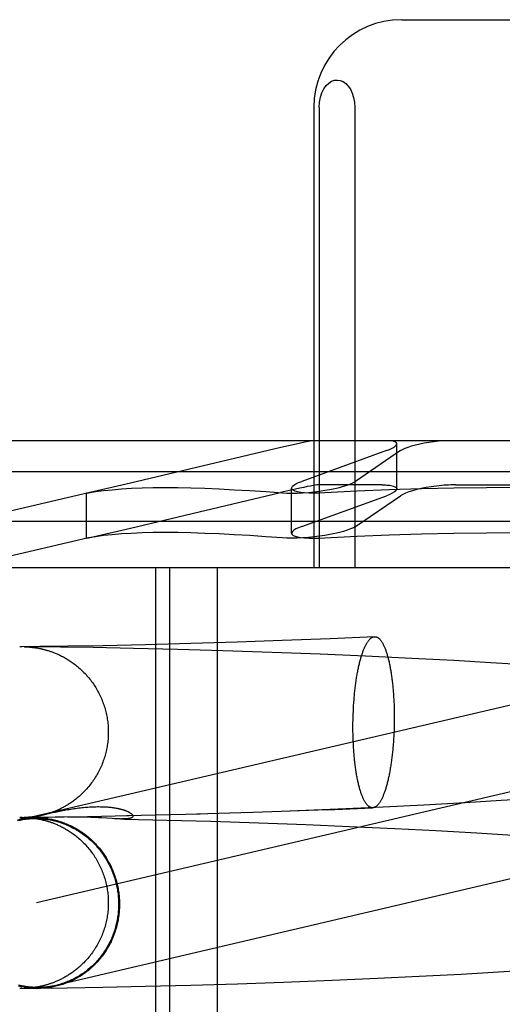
# Model space of a CAD drawing. Header units: inches. Extents: x 0 to 288, y 0 to 186.
# Tile 21 of 73: x 97.967 to 98.077, y 95.073 to 95.298. Entities that reach past the tile are written whole.
import ezdxf

# ---------------------------------------------------------------- set-up
doc = ezdxf.new("R2010")
doc.units = ezdxf.units.IN
doc.header["$LTSCALE"] = 15.847458
doc.header["$MEASUREMENT"] = 0
doc.linetypes.add('HIDDEN', pattern=[0.2, 0.1, -0.1])
doc.layers.add('DEFAULT_2', color=8, linetype='HIDDEN')

msp = doc.modelspace()

# ---------------------------------------------------------------- linework, layer by layer
at = {"layer": 'DEFAULT_2', "color": 8, "linetype": 'HIDDEN'}
for p, q in [((98.05393, 95.29752), (98.10748, 95.29752)), ((98.03383, 95.27752), (98.03383, 95.17252)), ((98.03505, 95.27752), (98.03505, 95.17252)), ((98.04318, 95.27752), (98.04318, 95.17252)), ((98.23664, 95.20152), (97.92478, 95.20152)), ((98.05274, 95.19054), (98.05274, 95.20082)), ((98.02628, 95.19996), (97.99199, 95.19185)), ((98.0504, 95.19926), (98.03109, 95.19226)), ((98.05362, 95.19926), (98.04334, 95.19226)), ((98.24371, 95.19445), (97.91771, 95.19445)), ((97.99199, 95.19185), (97.98239, 95.18967)), ((98.04942, 95.19146), (98.03484, 95.19146)), ((98.06613, 95.19146), (98.09529, 95.19146)), ((97.98243, 95.18967), (97.95446, 95.18312)), ((97.98239, 95.18967), (97.98199, 95.18956)), ((97.98199, 95.18956), (97.98239, 95.18963)), ((97.98199, 95.1793), (97.98199, 95.18957)), ((97.99199, 95.18158), (98.02627, 95.18968)), ((98.02875, 95.18043), (98.02875, 95.19071)), ((98.03109, 95.18199), (98.0504, 95.18898)), ((98.04334, 95.18199), (98.05362, 95.18898)), ((98.20696, 95.18312), (97.95446, 95.18312)), ((97.98239, 95.1794), (97.99199, 95.18158)), ((97.98243, 95.1794), (97.95307, 95.17252)), ((97.98199, 95.17929), (97.98239, 95.1794)), ((97.98239, 95.17936), (97.98199, 95.17929)), ((98.20834, 95.17252), (97.95307, 95.17252)), ((97.99771, 95.17252), (97.99771, 95.01627)), ((98.00094, 95.17252), (98.00094, 95.01627)), ((98.01178, 95.17252), (98.01178, 95.01627)), ((98.00577, 95.15527), (97.99543, 95.155)), ((98.01632, 95.15559), (98.00577, 95.15527)), ((98.02665, 95.15595), (98.01632, 95.15559)), ((98.03754, 95.15638), (98.02665, 95.15595)), ((98.04769, 95.15683), (98.03754, 95.15638)), ((97.9668, 95.15453), (97.96673, 95.15453)), ((97.96693, 95.15454), (97.96682, 95.15453)), ((97.96701, 95.15454), (97.96693, 95.15454)), ((97.96713, 95.15454), (97.96703, 95.15454)), ((97.96724, 95.15454), (97.96713, 95.15454)), ((97.97131, 95.15458), (97.96727, 95.15454)), ((97.97601, 95.15446), (97.96777, 95.15454)), ((97.96779, 95.15454), (97.96789, 95.15454)), ((97.96782, 95.15454), (97.9679, 95.15454)), ((97.9679, 95.15454), (97.96798, 95.15454)), ((97.96798, 95.15454), (97.96807, 95.15453)), ((97.96807, 95.15453), (97.96813, 95.15453)), ((97.96816, 95.15453), (97.96823, 95.15453)), ((97.96826, 95.15453), (97.96834, 95.15452)), ((97.96834, 95.15452), (97.96843, 95.15452)), ((97.96843, 95.15452), (97.96854, 95.15451)), ((97.96854, 95.15451), (97.96865, 95.15451)), ((97.96865, 95.15451), (97.96874, 95.1545)), ((97.96874, 95.1545), (97.96883, 95.15449)), ((97.96883, 95.15449), (97.96893, 95.15449)), ((97.96893, 95.15449), (97.96904, 95.15448)), ((97.96904, 95.15448), (97.96916, 95.15447)), ((97.96916, 95.15447), (97.96928, 95.15446)), ((97.96928, 95.15446), (97.96941, 95.15444)), ((97.96941, 95.15444), (97.96954, 95.15443)), ((97.96954, 95.15443), (97.96968, 95.15441)), ((97.96968, 95.15441), (97.96983, 95.1544)), ((97.96983, 95.1544), (97.96998, 95.15438)), ((97.96998, 95.15438), (97.97014, 95.15436)), ((97.97771, 95.15466), (97.97131, 95.15458)), ((97.98351, 95.15434), (97.97601, 95.15446)), ((97.98581, 95.15479), (97.97771, 95.15466)), ((97.99267, 95.15416), (97.98351, 95.15434)), ((97.99543, 95.155), (97.98581, 95.15479)), ((98.0027, 95.15392), (97.99267, 95.15416)), ((98.01305, 95.15362), (98.0027, 95.15392)), ((98.02435, 95.15325), (98.01305, 95.15362)), ((98.0353, 95.15283), (98.02435, 95.15325)), ((98.04559, 95.15239), (98.0353, 95.15283)), ((98.05619, 95.15189), (98.04559, 95.15239)), ((98.06579, 95.15139), (98.05619, 95.15189)), ((98.07425, 95.15091), (98.06579, 95.15139)), ((98.08274, 95.15039), (98.07425, 95.15091)), ((98.09555, 95.14521), (97.96617, 95.1149)), ((98.04292, 95.14115), (98.04296, 95.14179)), ((98.05207, 95.14265), (98.0521, 95.14201)), ((98.0521, 95.14201), (98.05213, 95.14137)), ((98.04282, 95.13919), (98.04285, 95.13985)), ((98.04285, 95.13985), (98.04288, 95.1405)), ((98.04288, 95.1405), (98.04292, 95.14115)), ((98.05213, 95.14137), (98.05215, 95.14073)), ((98.05215, 95.14073), (98.05217, 95.14008)), ((98.05217, 95.14008), (98.05218, 95.13942)), ((98.04277, 95.13722), (98.04278, 95.13788)), ((98.04277, 95.13656), (98.04277, 95.13722)), ((98.04278, 95.13788), (98.0428, 95.13854)), ((98.0428, 95.13854), (98.04282, 95.13919)), ((98.05218, 95.13745), (98.05217, 95.13679)), ((98.05218, 95.13942), (98.05218, 95.13877)), ((98.05218, 95.13877), (98.05218, 95.13811)), ((98.05218, 95.13811), (98.05218, 95.13745)), ((98.04277, 95.1359), (98.04277, 95.13656)), ((98.04277, 95.13525), (98.04277, 95.1359)), ((98.04278, 95.13459), (98.04277, 95.13525)), ((98.05213, 95.13548), (98.0521, 95.13482)), ((98.05215, 95.13613), (98.05213, 95.13548)), ((98.05217, 95.13679), (98.05215, 95.13613)), ((98.0428, 95.13394), (98.04278, 95.13459)), ((98.04282, 95.1333), (98.0428, 95.13394)), ((98.04285, 95.13265), (98.04282, 95.1333)), ((98.05203, 95.13352), (98.05199, 95.13288)), ((98.05207, 95.13417), (98.05203, 95.13352)), ((98.0521, 95.13482), (98.05207, 95.13417)), ((98.04288, 95.13202), (98.04285, 95.13265)), ((98.09995, 95.12642), (97.97057, 95.09612)), ((98.07659, 95.11945), (98.06835, 95.11896)), ((98.08478, 95.11997), (98.07659, 95.11945)), ((98.03699, 95.11739), (98.01786, 95.11671)), ((98.03936, 95.11753), (98.02834, 95.11708)), ((98.03699, 95.11739), (98.04726, 95.11784)), ((98.04963, 95.11799), (98.03936, 95.11753)), ((98.05895, 95.11845), (98.04963, 95.11799)), ((98.06835, 95.11896), (98.05895, 95.11845)), ((97.9668, 95.1156), (97.96673, 95.1156)), ((97.96675, 95.11562), (97.96682, 95.11562)), ((97.96682, 95.11562), (97.96692, 95.11562)), ((97.96693, 95.1156), (97.96682, 95.1156)), ((97.96701, 95.11561), (97.96693, 95.1156)), ((97.96694, 95.11562), (97.96702, 95.11561)), ((97.96713, 95.11561), (97.96703, 95.11561)), ((97.96704, 95.11561), (97.96713, 95.11561)), ((97.97162, 95.11557), (97.96705, 95.11561)), ((97.96727, 95.11561), (97.96713, 95.11561)), ((97.96714, 95.11561), (97.96725, 95.11561)), ((97.96727, 95.11561), (97.96967, 95.11563)), ((97.96796, 95.11562), (97.96777, 95.11561)), ((97.9678, 95.11561), (97.96779, 95.11561)), ((97.96779, 95.11561), (97.96788, 95.1156)), ((97.96785, 95.1156), (97.96792, 95.1156)), ((97.968, 95.11562), (97.96791, 95.11562)), ((97.96792, 95.1156), (97.968, 95.1156)), ((97.96809, 95.11562), (97.968, 95.11562)), ((97.96801, 95.1156), (97.96811, 95.1156)), ((97.96818, 95.11563), (97.96811, 95.11562)), ((97.96811, 95.1156), (97.96818, 95.1156)), ((97.96829, 95.11563), (97.96821, 95.11563)), ((97.96821, 95.11559), (97.96829, 95.11559)), ((97.96831, 95.11559), (97.9684, 95.11559)), ((97.96838, 95.11563), (97.96832, 95.11563)), ((97.96847, 95.11564), (97.96838, 95.11563)), ((97.9684, 95.11559), (97.9685, 95.11558)), ((97.96858, 95.11564), (97.96847, 95.11564)), ((97.9685, 95.11558), (97.96861, 95.11557)), ((97.9687, 95.11565), (97.96858, 95.11564)), ((97.96861, 95.11557), (97.96874, 95.11557)), ((97.96879, 95.11566), (97.9687, 95.11565)), ((97.96874, 95.11557), (97.96883, 95.11556)), ((97.96889, 95.11566), (97.96879, 95.11566)), ((97.96883, 95.11556), (97.96893, 95.11555)), ((97.96899, 95.11567), (97.96889, 95.11566)), ((97.96893, 95.11555), (97.96904, 95.11554)), ((97.9691, 95.11568), (97.96899, 95.11567)), ((97.96904, 95.11554), (97.96916, 95.11553)), ((97.96921, 95.11569), (97.9691, 95.11568)), ((97.96916, 95.11553), (97.96928, 95.11552)), ((97.96933, 95.1157), (97.96921, 95.11569)), ((97.97525, 95.11569), (97.96923, 95.11563)), ((97.96928, 95.11552), (97.96941, 95.11551)), ((97.96946, 95.11572), (97.96933, 95.1157)), ((97.96941, 95.11551), (97.96954, 95.1155)), ((97.96959, 95.11573), (97.96946, 95.11572)), ((97.96954, 95.1155), (97.96968, 95.11548)), ((97.96973, 95.11575), (97.96959, 95.11573)), ((97.96968, 95.11548), (97.96983, 95.11546)), ((97.96988, 95.11576), (97.96973, 95.11575)), ((97.96983, 95.11546), (97.96998, 95.11544)), ((97.97003, 95.11578), (97.96988, 95.11576)), ((97.96998, 95.11544), (97.97014, 95.11542)), ((97.9702, 95.11581), (97.97003, 95.11578)), ((97.97097, 95.11559), (97.97095, 95.11559)), ((97.97102, 95.11559), (97.971, 95.11559)), ((97.97107, 95.11559), (97.97105, 95.11559)), ((97.97112, 95.11558), (97.97109, 95.11559)), ((97.97121, 95.11558), (97.97114, 95.11558)), ((97.97127, 95.11558), (97.97121, 95.11558)), ((97.97134, 95.11558), (97.97127, 95.11558)), ((97.97143, 95.11558), (97.97136, 95.11558)), ((97.97152, 95.11557), (97.97145, 95.11558)), ((97.97152, 95.1161), (97.97183, 95.11618)), ((97.97172, 95.11557), (97.97164, 95.11557)), ((97.97185, 95.11557), (97.97172, 95.11557)), ((97.97183, 95.11618), (97.97204, 95.11623)), ((97.97199, 95.11557), (97.97185, 95.11557)), ((97.97216, 95.11557), (97.97199, 95.11557)), ((97.97204, 95.11623), (97.9725, 95.11634)), ((97.97241, 95.11558), (97.97216, 95.11557)), ((97.97272, 95.11558), (97.97241, 95.11558)), ((97.9725, 95.11634), (97.97301, 95.11646)), ((97.97319, 95.11559), (97.97272, 95.11558)), ((97.97301, 95.11646), (97.97358, 95.11659)), ((97.97601, 95.11567), (97.97319, 95.11559)), ((97.97358, 95.11659), (97.97419, 95.11672)), ((97.97419, 95.11672), (97.97483, 95.11686)), ((97.97483, 95.11686), (97.97551, 95.117)), ((97.98285, 95.1158), (97.97483, 95.11568)), ((97.97688, 95.11569), (97.97601, 95.11567)), ((97.97827, 95.11571), (97.97766, 95.1157)), ((97.97894, 95.11571), (97.97827, 95.11571)), ((97.97967, 95.11571), (97.97894, 95.11571)), ((97.98045, 95.1157), (97.97967, 95.11571)), ((97.98126, 95.11569), (97.98045, 95.1157)), ((97.9821, 95.11566), (97.98126, 95.11569)), ((97.98296, 95.11563), (97.9821, 95.11566)), ((97.99172, 95.11597), (97.98219, 95.11579)), ((97.9838, 95.1156), (97.98296, 95.11563)), ((97.98461, 95.11556), (97.9838, 95.1156)), ((97.98538, 95.11552), (97.98461, 95.11556)), ((97.9878, 95.11537), (97.98538, 95.11552)), ((97.98839, 95.11534), (97.9878, 95.11537)), ((97.98975, 95.11528), (97.98839, 95.11534)), ((97.98975, 95.11528), (97.99063, 95.11526)), ((97.99063, 95.11526), (98.00031, 95.11503)), ((98.0079, 95.11638), (97.99107, 95.11597)), ((98.00031, 95.11503), (98.01034, 95.11475)), ((98.01972, 95.11675), (98.00714, 95.11637)), ((98.01034, 95.11475), (98.02132, 95.11439)), ((98.02132, 95.11439), (98.03198, 95.114)), ((98.03198, 95.114), (98.042, 95.11358)), ((98.042, 95.11358), (98.05232, 95.1131)), ((98.05232, 95.1131), (98.06165, 95.11263)), ((98.06165, 95.11263), (98.07105, 95.1121)), ((98.07105, 95.1121), (98.07927, 95.1116)), ((98.038, 95.0785), (98.04839, 95.07896)), ((98.04839, 95.07896), (98.05787, 95.07941)), ((98.05787, 95.07941), (98.06749, 95.07992)), ((98.06749, 95.07992), (98.07597, 95.08041)), ((98.07597, 95.08041), (98.08445, 95.08094)), ((97.96675, 95.07669), (97.96682, 95.07669)), ((97.96682, 95.07669), (97.96692, 95.07668)), ((97.96694, 95.07668), (97.96702, 95.07668)), ((97.96698, 95.07668), (97.97066, 95.07665)), ((97.96704, 95.07668), (97.96713, 95.07668)), ((97.96714, 95.07668), (97.96725, 95.07668)), ((97.96796, 95.07668), (97.96777, 95.07668)), ((97.96778, 95.07668), (97.97105, 95.07671)), ((97.9678, 95.07668), (97.96779, 95.07668)), ((97.968, 95.07669), (97.96791, 95.07668)), ((97.96809, 95.07669), (97.968, 95.07669)), ((97.96818, 95.07669), (97.96811, 95.07669)), ((97.96829, 95.0767), (97.96821, 95.07669)), ((97.96838, 95.0767), (97.96832, 95.0767)), ((97.96847, 95.0767), (97.96838, 95.0767)), ((97.96858, 95.07671), (97.96847, 95.0767)), ((97.9687, 95.07672), (97.96858, 95.07671)), ((97.96879, 95.07672), (97.9687, 95.07672)), ((97.96889, 95.07673), (97.96879, 95.07672)), ((97.96899, 95.07674), (97.96889, 95.07673)), ((97.9691, 95.07675), (97.96899, 95.07674)), ((97.96921, 95.07676), (97.9691, 95.07675)), ((97.96933, 95.07677), (97.96921, 95.07676)), ((97.96946, 95.07678), (97.96933, 95.07677)), ((97.96959, 95.0768), (97.96946, 95.07678)), ((97.96973, 95.07681), (97.96959, 95.0768)), ((97.96988, 95.07683), (97.96973, 95.07681)), ((97.97003, 95.07685), (97.96988, 95.07683)), ((97.9702, 95.07687), (97.97003, 95.07685)), ((97.97105, 95.07671), (97.97754, 95.07678)), ((97.97754, 95.07678), (97.9857, 95.07692)), ((97.9857, 95.07692), (97.99535, 95.07712)), ((97.99535, 95.07712), (98.00577, 95.07739)), ((98.00577, 95.07739), (98.01643, 95.07771)), ((98.01643, 95.07771), (98.02691, 95.07807)), ((98.02691, 95.07807), (98.038, 95.0785))]:
    msp.add_line(p, q, dxfattribs=at)
for points in [[(98.03505, 95.27752), (98.03513, 95.27872), (98.03533, 95.27982), (98.03568, 95.28086), (98.03613, 95.28177), (98.03666, 95.28251), (98.03725, 95.28308), (98.03789, 95.28348), (98.03855, 95.28371), (98.03922, 95.28376), (98.03988, 95.28365), (98.04052, 95.28339), (98.04112, 95.28296), (98.04167, 95.28238), (98.04217, 95.28166), (98.04258, 95.28079), (98.0429, 95.27979), (98.0431, 95.27871), (98.04318, 95.27752)], [(98.03333, 95.20152), (98.0326, 95.20137), (98.03175, 95.2012), (98.03081, 95.20099), (98.02977, 95.20076), (98.02628, 95.19996)], [(98.0504, 95.19926), (98.0511, 95.19953), (98.05168, 95.1998), (98.05214, 95.20007), (98.05247, 95.20033), (98.05267, 95.20058), (98.05274, 95.20082)], [(98.05274, 95.20082), (98.05268, 95.20103), (98.05249, 95.20122), (98.05217, 95.20138), (98.05174, 95.20152)], [(98.05362, 95.19926), (98.05408, 95.19953), (98.05466, 95.1998), (98.05535, 95.20007), (98.05614, 95.20033), (98.05702, 95.20058), (98.05799, 95.20082), (98.05901, 95.20103), (98.06008, 95.20122), (98.06118, 95.20138), (98.0623, 95.20152)], [(98.03484, 95.19146), (98.03455, 95.19144), (98.03416, 95.19139), (98.03365, 95.19131), (98.03304, 95.19119), (98.03233, 95.19105), (98.03152, 95.19088), (98.03062, 95.19068), (98.02964, 95.19046), (98.02627, 95.18968)], [(98.02875, 95.1907), (98.02879, 95.19087), (98.02897, 95.19113), (98.02929, 95.1914), (98.02976, 95.19168), (98.03036, 95.19197), (98.03109, 95.19226)], [(98.03394, 95.18988), (98.03515, 95.19003), (98.03634, 95.19021), (98.0375, 95.19041), (98.03862, 95.19063), (98.03966, 95.19087), (98.04062, 95.19113), (98.04148, 95.1914), (98.04222, 95.19168), (98.04285, 95.19197), (98.04334, 95.19226)], [(98.04942, 95.19146), (98.0498, 95.19145), (98.05016, 95.19144), (98.05051, 95.19142), (98.05083, 95.19139), (98.05113, 95.19136), (98.0514, 95.19132)], [(98.0514, 95.19132), (98.05194, 95.19119), (98.05235, 95.19103), (98.05262, 95.19084), (98.05274, 95.19062), (98.05274, 95.19055)], [(98.06301, 95.19132), (98.06181, 95.19119), (98.06063, 95.19103), (98.05947, 95.19084), (98.05835, 95.19062), (98.05731, 95.19038), (98.05635, 95.19012), (98.05549, 95.18985), (98.05474, 95.18956), (98.05411, 95.18928), (98.05362, 95.18898)], [(98.06613, 95.19146), (98.06562, 95.19145), (98.06511, 95.19144), (98.06459, 95.19142), (98.06407, 95.19139), (98.06354, 95.19136), (98.06301, 95.19132)], [(97.98239, 95.18963), (97.98404, 95.18991), (97.98585, 95.19015), (97.98782, 95.19036), (97.98994, 95.19054), (97.99221, 95.19067), (97.99464, 95.19077), (97.99721, 95.19083), (97.99993, 95.19085), (98.00279, 95.19083), (98.0058, 95.19077), (98.00894, 95.19067), (98.01223, 95.19054), (98.01565, 95.19036), (98.01921, 95.19015), (98.0229, 95.18991), (98.02672, 95.18963)], [(98.02672, 95.18963), (98.02771, 95.18958), (98.02881, 95.18956), (98.03001, 95.18959), (98.03128, 95.18965), (98.0326, 95.18975), (98.03394, 95.18988)], [(98.03009, 95.18988), (98.02955, 95.19003), (98.02915, 95.19021), (98.02888, 95.19041), (98.02876, 95.19063), (98.02875, 95.1907)], [(98.03638, 95.18963), (98.0351, 95.18958), (98.03389, 95.18956), (98.03276, 95.18959), (98.03174, 95.18965), (98.03084, 95.18975), (98.03009, 95.18988)], [(98.08071, 95.19085), (98.07326, 95.19081), (98.06581, 95.19071), (98.05839, 95.19054), (98.051, 95.1903), (98.04366, 95.19), (98.03638, 95.18963)], [(98.05274, 95.19055), (98.05271, 95.19038), (98.05253, 95.19012), (98.05221, 95.18985), (98.05174, 95.18956), (98.05114, 95.18928), (98.0504, 95.18898)], [(98.02672, 95.17936), (98.0229, 95.17964), (98.01921, 95.17988), (98.01565, 95.18009), (98.01223, 95.18027), (98.00894, 95.1804), (98.0058, 95.1805), (98.00279, 95.18056), (97.99993, 95.18058), (97.99721, 95.18056), (97.99464, 95.1805), (97.99221, 95.1804), (97.98994, 95.18027), (97.98782, 95.18009), (97.98585, 95.17988), (97.98404, 95.17964), (97.98239, 95.17936)], [(98.03109, 95.18199), (98.03036, 95.18169), (98.02976, 95.18141), (98.02929, 95.18113), (98.02897, 95.18086), (98.02879, 95.1806), (98.02875, 95.18043)], [(98.02875, 95.18043), (98.02876, 95.18036), (98.02888, 95.18014), (98.02915, 95.17993), (98.02956, 95.17976), (98.03009, 95.17961)], [(98.04334, 95.18199), (98.04285, 95.18169), (98.04222, 95.18141), (98.04148, 95.18113), (98.04062, 95.18086), (98.03966, 95.1806), (98.03862, 95.18036), (98.0375, 95.18014), (98.03634, 95.17993), (98.03515, 95.17976), (98.03394, 95.17961)], [(98.03638, 95.17936), (98.04366, 95.17973), (98.051, 95.18003), (98.05839, 95.18026), (98.06581, 95.18043), (98.07326, 95.18054), (98.08071, 95.18058)], [(98.03394, 95.17961), (98.0326, 95.17947), (98.03128, 95.17938), (98.03001, 95.17932), (98.02881, 95.17929), (98.02771, 95.17931), (98.02672, 95.17936)], [(98.03009, 95.17961), (98.03084, 95.17947), (98.03174, 95.17938), (98.03276, 95.17932), (98.03389, 95.17929), (98.0351, 95.17931), (98.03638, 95.17936)], [(98.04296, 95.14179), (98.04301, 95.14243), (98.04303, 95.14275), (98.04306, 95.14306), (98.04309, 95.14338), (98.04312, 95.14369), (98.04315, 95.144), (98.04318, 95.14431), (98.04321, 95.14461), (98.04325, 95.14492), (98.04328, 95.14522), (98.04332, 95.14552), (98.04336, 95.14582), (98.0434, 95.14611), (98.04344, 95.14641), (98.04348, 95.1467), (98.04352, 95.14698), (98.04357, 95.14727), (98.04361, 95.14755), (98.04366, 95.14783), (98.0437, 95.14811), (98.04375, 95.14838), (98.0438, 95.14865), (98.04385, 95.14891), (98.0439, 95.14918), (98.04396, 95.14944), (98.04401, 95.14969), (98.04406, 95.14995), (98.04412, 95.1502), (98.04418, 95.15044), (98.04423, 95.15068), (98.04429, 95.15092), (98.04435, 95.15116), (98.04441, 95.15139), (98.04447, 95.15161), (98.04453, 95.15184), (98.04459, 95.15205), (98.04466, 95.15227), (98.04472, 95.15248), (98.04479, 95.15268), (98.04485, 95.15288), (98.04492, 95.15308), (98.04499, 95.15327), (98.04505, 95.15346), (98.04512, 95.15364), (98.04519, 95.15382), (98.04526, 95.15399), (98.04533, 95.15416), (98.0454, 95.15433), (98.04547, 95.15449), (98.04555, 95.15464), (98.04562, 95.15479), (98.04569, 95.15493), (98.04577, 95.15507), (98.04584, 95.15521), (98.04592, 95.15534), (98.04599, 95.15546), (98.04607, 95.15558), (98.04614, 95.15569), (98.04622, 95.1558), (98.0463, 95.1559), (98.04637, 95.156), (98.04645, 95.15609), (98.04653, 95.15618), (98.04661, 95.15626), (98.04668, 95.15634), (98.04676, 95.15641), (98.04684, 95.15648), (98.04692, 95.15654), (98.047, 95.15659), (98.04708, 95.15664), (98.04716, 95.15668), (98.04724, 95.15672), (98.04732, 95.15675), (98.0474, 95.15678), (98.04748, 95.1568), (98.04756, 95.15682), (98.04763, 95.15683), (98.04769, 95.15683)], [(98.04769, 95.15683), (98.04771, 95.15683), (98.04779, 95.15683), (98.04787, 95.15683), (98.04795, 95.15681), (98.04803, 95.1568), (98.04811, 95.15677), (98.04819, 95.15674), (98.04827, 95.15671), (98.04835, 95.15667), (98.04842, 95.15662), (98.0485, 95.15657), (98.04858, 95.15652), (98.04866, 95.15646), (98.04873, 95.15639), (98.04881, 95.15632), (98.04889, 95.15624), (98.04896, 95.15616), (98.04904, 95.15607), (98.04911, 95.15597), (98.04919, 95.15587), (98.04926, 95.15577), (98.04933, 95.15566), (98.04941, 95.15554), (98.04948, 95.15542), (98.04955, 95.1553), (98.04962, 95.15517), (98.04969, 95.15503), (98.04976, 95.15489), (98.04983, 95.15474), (98.0499, 95.15459), (98.04997, 95.15444), (98.05003, 95.15428), (98.0501, 95.15411), (98.05017, 95.15394), (98.05023, 95.15377), (98.05029, 95.15359), (98.05036, 95.1534), (98.05042, 95.15321), (98.05048, 95.15302), (98.05054, 95.15282), (98.0506, 95.15262), (98.05066, 95.15241), (98.05072, 95.1522), (98.05078, 95.15199), (98.05083, 95.15177), (98.05089, 95.15155), (98.05094, 95.15132), (98.051, 95.15109), (98.05105, 95.15085), (98.0511, 95.15061), (98.05115, 95.15037), (98.0512, 95.15012), (98.05125, 95.14987), (98.05129, 95.14962), (98.05134, 95.14936), (98.05138, 95.1491), (98.05143, 95.14884), (98.05147, 95.14857), (98.05151, 95.1483), (98.05155, 95.14802), (98.05159, 95.14775), (98.05163, 95.14747), (98.05167, 95.14718), (98.0517, 95.1469), (98.05174, 95.14661), (98.05177, 95.14632), (98.0518, 95.14602), (98.05183, 95.14573), (98.05186, 95.14543), (98.05189, 95.14513), (98.05192, 95.14483), (98.05194, 95.14452), (98.05197, 95.14421), (98.05199, 95.14391), (98.05201, 95.14359), (98.05203, 95.14328), (98.05205, 95.14297), (98.05207, 95.14265)], [(97.97014, 95.15436), (97.9703, 95.15433), (97.97038, 95.15432), (97.97047, 95.15431), (97.97056, 95.15429), (97.97065, 95.15428), (97.97074, 95.15426), (97.97083, 95.15425), (97.97092, 95.15423), (97.97102, 95.15421), (97.97112, 95.15419), (97.97122, 95.15417), (97.97132, 95.15415), (97.97143, 95.15413), (97.97154, 95.15411), (97.97165, 95.15408), (97.97176, 95.15406), (97.97188, 95.15403), (97.972, 95.154), (97.97212, 95.15397), (97.97225, 95.15394), (97.97238, 95.15391), (97.97251, 95.15387), (97.97265, 95.15384), (97.97279, 95.1538), (97.97294, 95.15375), (97.9731, 95.15371), (97.97325, 95.15366), (97.97342, 95.15361), (97.97358, 95.15355), (97.97376, 95.15349), (97.97393, 95.15343), (97.97411, 95.15337), (97.97429, 95.1533), (97.97447, 95.15323), (97.97466, 95.15316), (97.97485, 95.15308), (97.97504, 95.153), (97.97524, 95.15292), (97.97544, 95.15283), (97.97564, 95.15274), (97.97585, 95.15264), (97.97606, 95.15254), (97.97627, 95.15243), (97.97648, 95.15232), (97.9767, 95.15221), (97.97692, 95.15209), (97.97714, 95.15196), (97.97736, 95.15184), (97.97759, 95.1517), (97.97781, 95.15156), (97.97804, 95.15142), (97.97827, 95.15127), (97.9785, 95.15111), (97.97873, 95.15095), (97.97896, 95.15078), (97.9792, 95.15061), (97.97944, 95.15043), (97.97968, 95.15023), (97.97992, 95.15003), (97.98017, 95.14983), (97.98042, 95.14961), (97.98066, 95.14938), (97.98091, 95.14915), (97.98115, 95.14892), (97.98139, 95.14868), (97.98163, 95.14843), (97.98186, 95.14819), (97.98208, 95.14794), (97.9823, 95.14768), (97.98252, 95.14743), (97.98273, 95.14717), (97.98293, 95.1469), (97.98314, 95.14663), (97.98333, 95.14636), (97.98353, 95.14609), (97.98371, 95.14581), (97.9839, 95.14553), (97.98407, 95.14524), (97.98425, 95.14496), (97.98441, 95.14466), (97.98458, 95.14437), (97.98474, 95.14408), (97.98489, 95.14378), (97.98504, 95.14348), (97.98518, 95.14317), (97.98532, 95.14287), (97.98545, 95.14256), (97.98557, 95.14225), (97.98569, 95.14194), (97.98581, 95.14162), (97.98592, 95.1413), (97.98602, 95.14099), (97.98612, 95.14067), (97.98622, 95.14034), (97.98631, 95.14002), (97.98639, 95.1397), (97.98647, 95.13937), (97.98654, 95.13904), (97.9866, 95.13871), (97.98666, 95.13838), (97.98672, 95.13805), (97.98676, 95.13772), (97.98681, 95.13739), (97.98684, 95.13706), (97.98688, 95.13672), (97.9869, 95.13639), (97.98692, 95.13606), (97.98694, 95.13572), (97.98694, 95.13539), (97.98695, 95.13508)], [(97.98695, 95.13508), (97.98694, 95.13477), (97.98694, 95.13443), (97.98692, 95.1341), (97.9869, 95.13376), (97.98688, 95.13343), (97.98684, 95.13309), (97.98681, 95.13276), (97.98676, 95.13242), (97.98672, 95.13209), (97.98666, 95.13176), (97.9866, 95.13143), (97.98653, 95.1311), (97.98646, 95.13077), (97.98639, 95.13044), (97.9863, 95.13012), (97.98621, 95.12979), (97.98612, 95.12947), (97.98602, 95.12915), (97.98591, 95.12883), (97.9858, 95.12851), (97.98569, 95.1282), (97.98556, 95.12788), (97.98544, 95.12757), (97.9853, 95.12726), (97.98517, 95.12696), (97.98502, 95.12665), (97.98487, 95.12635), (97.98472, 95.12605), (97.98456, 95.12575), (97.9844, 95.12546), (97.98423, 95.12517), (97.98406, 95.12488), (97.98388, 95.1246), (97.98369, 95.12431), (97.9835, 95.12403), (97.98331, 95.12376), (97.98311, 95.12349), (97.98291, 95.12322), (97.9827, 95.12296), (97.98249, 95.12269), (97.98227, 95.12243), (97.98204, 95.12218), (97.98182, 95.12192), (97.98159, 95.12168), (97.98137, 95.12145), (97.98114, 95.12122), (97.98092, 95.12101), (97.98071, 95.12081), (97.98049, 95.12061), (97.98028, 95.12043), (97.98007, 95.12024), (97.97986, 95.12007), (97.97965, 95.1199), (97.97944, 95.11973), (97.97923, 95.11957), (97.97903, 95.11942), (97.97882, 95.11927), (97.97861, 95.11912), (97.97841, 95.11898), (97.9782, 95.11884), (97.978, 95.11871), (97.9778, 95.11859), (97.9776, 95.11846), (97.9774, 95.11834), (97.97721, 95.11823), (97.97701, 95.11812), (97.97682, 95.11801), (97.97663, 95.11791), (97.97644, 95.11781), (97.97625, 95.11771), (97.97606, 95.11762), (97.97588, 95.11753), (97.9757, 95.11744), (97.97552, 95.11736), (97.97534, 95.11728), (97.97517, 95.1172), (97.975, 95.11713), (97.97483, 95.11706), (97.97466, 95.11699), (97.97449, 95.11693), (97.97433, 95.11687), (97.97417, 95.11681), (97.97402, 95.11675), (97.97386, 95.1167), (97.97371, 95.11664), (97.97356, 95.11659), (97.97341, 95.11654), (97.97326, 95.1165), (97.97311, 95.11645), (97.97296, 95.11641), (97.97282, 95.11637), (97.97267, 95.11633), (97.97253, 95.11629), (97.97239, 95.11625), (97.97225, 95.11621), (97.97211, 95.11618), (97.97198, 95.11614), (97.97184, 95.11611), (97.97171, 95.11608), (97.97158, 95.11605), (97.97145, 95.11603), (97.97132, 95.116), (97.9712, 95.11598), (97.97108, 95.11595), (97.97097, 95.11593), (97.97086, 95.11591), (97.97076, 95.11589), (97.97065, 95.11588), (97.97056, 95.11586), (97.97046, 95.11585), (97.97037, 95.11583), (97.97028, 95.11582), (97.9702, 95.11581)], [(98.05199, 95.13288), (98.05194, 95.13224), (98.05192, 95.13192), (98.05189, 95.13161), (98.05186, 95.13129), (98.05183, 95.13098), (98.0518, 95.13067), (98.05177, 95.13036), (98.05174, 95.13006), (98.0517, 95.12975), (98.05167, 95.12945), (98.05163, 95.12915), (98.05159, 95.12885), (98.05155, 95.12856), (98.05151, 95.12826), (98.05147, 95.12797), (98.05143, 95.12769), (98.05138, 95.1274), (98.05134, 95.12712), (98.05129, 95.12684), (98.05125, 95.12656), (98.0512, 95.12629), (98.05115, 95.12602), (98.0511, 95.12575), (98.05105, 95.12549), (98.051, 95.12523), (98.05094, 95.12497), (98.05089, 95.12472), (98.05083, 95.12447), (98.05078, 95.12423), (98.05072, 95.12398), (98.05066, 95.12375), (98.0506, 95.12351), (98.05054, 95.12328), (98.05048, 95.12306), (98.05042, 95.12283), (98.05036, 95.12262), (98.05029, 95.1224), (98.05023, 95.12219), (98.05017, 95.12199), (98.0501, 95.12179), (98.05003, 95.12159), (98.04997, 95.1214), (98.0499, 95.12121), (98.04983, 95.12103), (98.04976, 95.12085), (98.04969, 95.12068), (98.04962, 95.12051), (98.04955, 95.12034), (98.04948, 95.12018), (98.04941, 95.12003), (98.04933, 95.11988), (98.04926, 95.11974), (98.04919, 95.1196), (98.04911, 95.11946), (98.04904, 95.11933), (98.04896, 95.11921), (98.04889, 95.11909), (98.04881, 95.11898), (98.04873, 95.11887), (98.04866, 95.11877), (98.04858, 95.11867), (98.0485, 95.11858), (98.04842, 95.11849), (98.04835, 95.11841), (98.04827, 95.11833), (98.04819, 95.11826), (98.04811, 95.11819), (98.04803, 95.11813), (98.04795, 95.11808), (98.04787, 95.11803), (98.04779, 95.11799), (98.04771, 95.11795), (98.04763, 95.11792), (98.04756, 95.11789), (98.04748, 95.11787), (98.0474, 95.11785), (98.04732, 95.11784), (98.04726, 95.11784)], [(98.04726, 95.11784), (98.04724, 95.11784), (98.04716, 95.11784), (98.04708, 95.11784), (98.047, 95.11786), (98.04692, 95.11787), (98.04684, 95.1179), (98.04676, 95.11793), (98.04668, 95.11796), (98.04661, 95.118), (98.04653, 95.11804), (98.04645, 95.11809), (98.04637, 95.11815), (98.0463, 95.11821), (98.04622, 95.11828), (98.04614, 95.11835), (98.04607, 95.11843), (98.04599, 95.11851), (98.04592, 95.1186), (98.04584, 95.1187), (98.04577, 95.1188), (98.04569, 95.1189), (98.04562, 95.11901), (98.04555, 95.11913), (98.04547, 95.11925), (98.0454, 95.11937), (98.04533, 95.1195), (98.04526, 95.11964), (98.04519, 95.11978), (98.04512, 95.11992), (98.04505, 95.12008), (98.04499, 95.12023), (98.04492, 95.12039), (98.04485, 95.12056), (98.04479, 95.12073), (98.04472, 95.1209), (98.04466, 95.12108), (98.04459, 95.12127), (98.04453, 95.12145), (98.04447, 95.12165), (98.04441, 95.12185), (98.04435, 95.12205), (98.04429, 95.12225), (98.04423, 95.12247), (98.04418, 95.12268), (98.04412, 95.1229), (98.04406, 95.12312), (98.04401, 95.12335), (98.04396, 95.12358), (98.0439, 95.12382), (98.04385, 95.12406), (98.0438, 95.1243), (98.04375, 95.12455), (98.0437, 95.1248), (98.04366, 95.12505), (98.04361, 95.12531), (98.04357, 95.12557), (98.04352, 95.12583), (98.04348, 95.1261), (98.04344, 95.12637), (98.0434, 95.12665), (98.04336, 95.12692), (98.04332, 95.1272), (98.04328, 95.12749), (98.04325, 95.12777), (98.04321, 95.12806), (98.04318, 95.12835), (98.04315, 95.12864), (98.04312, 95.12894), (98.04309, 95.12924), (98.04306, 95.12954), (98.04303, 95.12984), (98.04301, 95.13015), (98.04298, 95.13045), (98.04296, 95.13076), (98.04294, 95.13108), (98.04292, 95.13139), (98.0429, 95.1317), (98.04288, 95.13202)], [(97.97551, 95.117), (97.9762, 95.11714), (97.97656, 95.1172), (97.97692, 95.11727), (97.97728, 95.11734), (97.97764, 95.1174), (97.978, 95.11746), (97.97837, 95.11752), (97.97874, 95.11758), (97.97911, 95.11764), (97.97947, 95.11769), (97.97984, 95.11774), (97.98021, 95.11779), (97.98057, 95.11783), (97.98093, 95.11787), (97.98128, 95.11791), (97.98163, 95.11794), (97.98198, 95.11797), (97.98231, 95.118), (97.98264, 95.11802), (97.98297, 95.11804), (97.98329, 95.11805), (97.9836, 95.11807), (97.98391, 95.11808), (97.98421, 95.11808), (97.9845, 95.11809), (97.98478, 95.11809), (97.98506, 95.11808), (97.98533, 95.11808), (97.98558, 95.11807), (97.98584, 95.11806), (97.98608, 95.11805), (97.98632, 95.11804), (97.98654, 95.11803), (97.98676, 95.11801), (97.98697, 95.11799), (97.98717, 95.11797), (97.98737, 95.11795), (97.98755, 95.11793), (97.98773, 95.11791), (97.98791, 95.11789), (97.98807, 95.11787), (97.98823, 95.11784), (97.98839, 95.11782), (97.98853, 95.11779), (97.98868, 95.11777), (97.98881, 95.11774), (97.98894, 95.11772), (97.98907, 95.11769), (97.98919, 95.11767), (97.98931, 95.11764), (97.98942, 95.11762), (97.98952, 95.11759), (97.98962, 95.11757), (97.98972, 95.11754), (97.98982, 95.11752), (97.98991, 95.1175), (97.99, 95.11747), (97.99008, 95.11745), (97.99016, 95.11742), (97.99024, 95.1174), (97.99031, 95.11738), (97.99039, 95.11736), (97.99046, 95.11733), (97.99053, 95.11731), (97.99059, 95.11729), (97.99065, 95.11727), (97.99072, 95.11725), (97.99078, 95.11722), (97.99083, 95.1172), (97.99089, 95.11718), (97.99094, 95.11716), (97.991, 95.11714), (97.99105, 95.11712), (97.9911, 95.1171), (97.99115, 95.11708), (97.9912, 95.11706), (97.99124, 95.11704), (97.99129, 95.11702), (97.99133, 95.117), (97.99137, 95.11698), (97.99142, 95.11696), (97.99146, 95.11694), (97.9915, 95.11692), (97.99154, 95.1169), (97.99158, 95.11688), (97.99162, 95.11686), (97.99166, 95.11684), (97.99169, 95.11682), (97.99173, 95.1168), (97.99177, 95.11678), (97.9918, 95.11675), (97.99184, 95.11673), (97.99187, 95.11671), (97.9919, 95.11669), (97.99194, 95.11667), (97.99197, 95.11665), (97.992, 95.11663), (97.99204, 95.1166), (97.99207, 95.11658), (97.9921, 95.11656), (97.99213, 95.11654), (97.99216, 95.11651), (97.99219, 95.11649), (97.99222, 95.11646), (97.99224, 95.11644), (97.99227, 95.11642), (97.9923, 95.11639), (97.99232, 95.11636), (97.99235, 95.11634), (97.99237, 95.11631), (97.99239, 95.11628), (97.99242, 95.11626), (97.99244, 95.11623), (97.99246, 95.1162), (97.99247, 95.11617), (97.99249, 95.11614), (97.99251, 95.11611), (97.99252, 95.11608), (97.99253, 95.11605), (97.99254, 95.11602), (97.99255, 95.11599), (97.99255, 95.11596), (97.99255, 95.11593), (97.99255, 95.11589), (97.99254, 95.11586), (97.99253, 95.11583), (97.99252, 95.1158), (97.9925, 95.11577), (97.99248, 95.11573), (97.99246, 95.1157), (97.99243, 95.11567), (97.99239, 95.11564), (97.99235, 95.11561), (97.9923, 95.11557), (97.99224, 95.11554), (97.99218, 95.11552), (97.99211, 95.11549), (97.99204, 95.11546), (97.99195, 95.11544), (97.99186, 95.11541), (97.99176, 95.11539), (97.99164, 95.11537), (97.99152, 95.11535), (97.99139, 95.11533), (97.99125, 95.11532), (97.9911, 95.11531), (97.99094, 95.1153), (97.99076, 95.11529), (97.99058, 95.11528), (97.99038, 95.11528), (97.99017, 95.11528), (97.98995, 95.11528)], [(97.96644, 95.11518), (97.96676, 95.11524), (97.96707, 95.1153), (97.96739, 95.11535), (97.9677, 95.1154), (97.96802, 95.11544), (97.96833, 95.11548), (97.96865, 95.11551), (97.96897, 95.11554), (97.96929, 95.11556), (97.96961, 95.11557), (97.96993, 95.11558), (97.97025, 95.11559), (97.97046, 95.11558)], [(97.96649, 95.11498), (97.9668, 95.11504), (97.96711, 95.1151), (97.96742, 95.11515), (97.96773, 95.1152), (97.96804, 95.11524), (97.96836, 95.11528), (97.96867, 95.11531), (97.96899, 95.11533), (97.9693, 95.11535), (97.96962, 95.11537), (97.96993, 95.11538), (97.97025, 95.11538), (97.97057, 95.11538), (97.97088, 95.11537), (97.9712, 95.11536), (97.97151, 95.11534), (97.97183, 95.11532), (97.97215, 95.11529), (97.97246, 95.11525), (97.97278, 95.11521), (97.97309, 95.11517), (97.9734, 95.11512), (97.97371, 95.11506), (97.97403, 95.115), (97.97434, 95.11493), (97.97464, 95.11486), (97.97495, 95.11478), (97.97526, 95.1147), (97.97557, 95.11461), (97.97587, 95.11451), (97.97617, 95.11441), (97.97647, 95.11431), (97.97677, 95.1142), (97.97707, 95.11409), (97.97737, 95.11397), (97.97766, 95.11384), (97.97795, 95.11371), (97.97824, 95.11358), (97.97853, 95.11344), (97.97881, 95.11329), (97.9791, 95.11314), (97.97938, 95.11299), (97.97965, 95.11283), (97.97993, 95.11266), (97.9802, 95.11249), (97.98047, 95.11232), (97.98074, 95.11214), (97.981, 95.11196), (97.98126, 95.11177), (97.98152, 95.11158), (97.98178, 95.11138), (97.98203, 95.11118), (97.98228, 95.11098), (97.98252, 95.11077), (97.98276, 95.11056), (97.983, 95.11034), (97.98324, 95.11012), (97.98347, 95.10989), (97.98369, 95.10966), (97.98392, 95.10943), (97.98414, 95.10919), (97.98435, 95.10895), (97.98457, 95.10871), (97.98477, 95.10846), (97.98498, 95.10821), (97.98518, 95.10795), (97.98537, 95.10769), (97.98556, 95.10743), (97.98575, 95.10717), (97.98593, 95.1069), (97.98611, 95.10663), (97.98629, 95.10635), (97.98646, 95.10608), (97.98662, 95.1058), (97.98678, 95.10551), (97.98694, 95.10523), (97.98709, 95.10494), (97.98724, 95.10465), (97.98738, 95.10436), (97.98751, 95.10406), (97.98765, 95.10376), (97.98777, 95.10346), (97.9879, 95.10316), (97.98801, 95.10286), (97.98813, 95.10255), (97.98823, 95.10224), (97.98833, 95.10193), (97.98843, 95.10162), (97.98852, 95.10131), (97.98861, 95.101), (97.98869, 95.10068), (97.98877, 95.10037), (97.98884, 95.10005), (97.98891, 95.09973), (97.98897, 95.09941), (97.98902, 95.09909), (97.98907, 95.09877), (97.98912, 95.09844), (97.98916, 95.09812), (97.98919, 95.0978), (97.98922, 95.09747), (97.98925, 95.09715), (97.98927, 95.09682), (97.98928, 95.0965), (97.98929, 95.09617), (97.98929, 95.09585)], [(97.97014, 95.11542), (97.9703, 95.1154), (97.97038, 95.11539), (97.97047, 95.11537), (97.97056, 95.11536), (97.97065, 95.11534), (97.97074, 95.11533), (97.97083, 95.11531), (97.97092, 95.1153), (97.97102, 95.11528), (97.97112, 95.11526), (97.97122, 95.11524), (97.97132, 95.11522), (97.97143, 95.1152), (97.97154, 95.11518), (97.97165, 95.11515), (97.97176, 95.11513), (97.97188, 95.1151), (97.972, 95.11507), (97.97212, 95.11504), (97.97225, 95.11501), (97.97238, 95.11497), (97.97251, 95.11494), (97.97265, 95.1149), (97.97279, 95.11486), (97.97294, 95.11482), (97.9731, 95.11477), (97.97325, 95.11472), (97.97342, 95.11467), (97.97358, 95.11462), (97.97376, 95.11456), (97.97393, 95.1145), (97.97411, 95.11444), (97.97429, 95.11437), (97.97447, 95.1143), (97.97466, 95.11423), (97.97485, 95.11415), (97.97504, 95.11407), (97.97524, 95.11398), (97.97544, 95.1139), (97.97564, 95.1138), (97.97585, 95.11371), (97.97606, 95.11361), (97.97627, 95.1135), (97.97648, 95.11339), (97.9767, 95.11327), (97.97692, 95.11316), (97.97714, 95.11303), (97.97736, 95.1129), (97.97759, 95.11277), (97.97781, 95.11263), (97.97804, 95.11248), (97.97827, 95.11233), (97.9785, 95.11218), (97.97873, 95.11202), (97.97896, 95.11185), (97.9792, 95.11167), (97.97944, 95.11149), (97.97968, 95.1113), (97.97992, 95.1111), (97.98017, 95.11089), (97.98042, 95.11068), (97.98066, 95.11045), (97.98091, 95.11022), (97.98115, 95.10998), (97.98139, 95.10974), (97.98163, 95.1095), (97.98186, 95.10925), (97.98208, 95.109), (97.9823, 95.10875), (97.98252, 95.10849), (97.98273, 95.10823), (97.98293, 95.10797), (97.98314, 95.1077), (97.98333, 95.10743), (97.98353, 95.10715), (97.98371, 95.10687), (97.9839, 95.10659), (97.98407, 95.10631), (97.98425, 95.10602), (97.98441, 95.10573), (97.98458, 95.10544), (97.98474, 95.10514), (97.98489, 95.10484), (97.98504, 95.10454), (97.98518, 95.10424), (97.98532, 95.10393), (97.98545, 95.10363), (97.98557, 95.10331), (97.98569, 95.103), (97.98581, 95.10269), (97.98592, 95.10237), (97.98602, 95.10205), (97.98612, 95.10173), (97.98622, 95.10141), (97.98631, 95.10109), (97.98639, 95.10076), (97.98647, 95.10044), (97.98654, 95.10011), (97.9866, 95.09978), (97.98666, 95.09945), (97.98672, 95.09912), (97.98676, 95.09879), (97.98681, 95.09846), (97.98684, 95.09812), (97.98688, 95.09779), (97.9869, 95.09746), (97.98692, 95.09712), (97.98694, 95.09679), (97.98694, 95.09645), (97.98695, 95.09614)], [(97.97092, 95.1156), (97.9709, 95.1156), (97.97087, 95.1156), (97.97085, 95.1156), (97.97082, 95.1156), (97.9708, 95.11561), (97.97078, 95.11561), (97.97075, 95.11561), (97.97073, 95.11561), (97.9707, 95.11562), (97.97068, 95.11562), (97.97066, 95.11562), (97.97064, 95.11563), (97.97062, 95.11563), (97.9706, 95.11564), (97.97058, 95.11564), (97.97056, 95.11564), (97.97055, 95.11565), (97.97053, 95.11566), (97.97052, 95.11566), (97.9705, 95.11567), (97.97049, 95.11567), (97.97048, 95.11568), (97.97047, 95.11569), (97.97047, 95.11569), (97.97047, 95.1157), (97.97046, 95.11571), (97.97047, 95.11572), (97.97047, 95.11573), (97.97048, 95.11574), (97.97049, 95.11575), (97.9705, 95.11576), (97.97052, 95.11577), (97.97054, 95.11579), (97.97057, 95.1158), (97.9706, 95.11581), (97.97064, 95.11583), (97.97068, 95.11585), (97.97072, 95.11586), (97.97078, 95.11588), (97.97084, 95.1159), (97.9709, 95.11592), (97.97098, 95.11595), (97.97106, 95.11597), (97.97116, 95.116), (97.97126, 95.11603), (97.97138, 95.11606), (97.97152, 95.1161)], [(97.97057, 95.11558), (97.97089, 95.11558), (97.97121, 95.11556), (97.97153, 95.11554), (97.97184, 95.11552), (97.97216, 95.11549), (97.97248, 95.11546), (97.9728, 95.11542), (97.97312, 95.11537), (97.97343, 95.11532), (97.97375, 95.11526), (97.97406, 95.1152), (97.97438, 95.11513), (97.97469, 95.11506), (97.975, 95.11498), (97.97531, 95.11489), (97.97562, 95.1148), (97.97593, 95.11471), (97.97623, 95.11461), (97.97654, 95.1145), (97.97684, 95.11439), (97.97714, 95.11428), (97.97744, 95.11416), (97.97773, 95.11403), (97.97803, 95.1139), (97.97832, 95.11376), (97.97861, 95.11362), (97.9789, 95.11347), (97.97919, 95.11332), (97.97947, 95.11317), (97.97975, 95.113), (97.98003, 95.11284), (97.9803, 95.11267), (97.98058, 95.11249), (97.98085, 95.11231), (97.98111, 95.11213), (97.98138, 95.11194), (97.98164, 95.11174), (97.9819, 95.11155), (97.98215, 95.11134), (97.9824, 95.11114), (97.98265, 95.11092), (97.98289, 95.11071), (97.98313, 95.11049), (97.98337, 95.11026), (97.9836, 95.11004), (97.98383, 95.10981), (97.98406, 95.10957), (97.98428, 95.10933), (97.9845, 95.10909), (97.98471, 95.10884), (97.98492, 95.10859), (97.98513, 95.10833), (97.98533, 95.10808), (97.98553, 95.10782), (97.98572, 95.10755), (97.98591, 95.10728), (97.9861, 95.10701), (97.98628, 95.10674), (97.98645, 95.10646), (97.98663, 95.10618), (97.98679, 95.1059), (97.98695, 95.10561), (97.98711, 95.10532), (97.98726, 95.10503), (97.98741, 95.10474), (97.98756, 95.10444), (97.98769, 95.10414), (97.98783, 95.10384), (97.98796, 95.10354), (97.98808, 95.10324), (97.9882, 95.10293), (97.98831, 95.10262), (97.98842, 95.10231), (97.98852, 95.102), (97.98862, 95.10168), (97.98872, 95.10137), (97.9888, 95.10105), (97.98889, 95.10073), (97.98896, 95.10041), (97.98904, 95.10009), (97.9891, 95.09977), (97.98916, 95.09944), (97.98922, 95.09912), (97.98927, 95.09879), (97.98932, 95.09847), (97.98936, 95.09814), (97.98939, 95.09781), (97.98942, 95.09749), (97.98945, 95.09716), (97.98947, 95.09683), (97.98948, 95.0965), (97.98949, 95.09617), (97.98949, 95.09584)], [(98.10525, 95.10782), (98.1051, 95.10779), (98.10497, 95.10776), (98.10485, 95.10774), (98.10474, 95.10772), (98.10464, 95.1077), (98.10456, 95.10768), (98.10448, 95.10766), (98.10441, 95.10765), (97.97497, 95.07733)], [(97.98695, 95.09614), (97.98694, 95.09584), (97.98694, 95.0955), (97.98692, 95.09516), (97.9869, 95.09483), (97.98688, 95.09449), (97.98684, 95.09416), (97.98681, 95.09382), (97.98676, 95.09349), (97.98672, 95.09316), (97.98666, 95.09283), (97.9866, 95.0925), (97.98653, 95.09217), (97.98646, 95.09184), (97.98639, 95.09151), (97.9863, 95.09118), (97.98621, 95.09086), (97.98612, 95.09054), (97.98602, 95.09022), (97.98591, 95.0899), (97.9858, 95.08958), (97.98569, 95.08926), (97.98556, 95.08895), (97.98544, 95.08864), (97.9853, 95.08833), (97.98517, 95.08802), (97.98502, 95.08772), (97.98487, 95.08742), (97.98472, 95.08712), (97.98456, 95.08682), (97.9844, 95.08653), (97.98423, 95.08624), (97.98406, 95.08595), (97.98388, 95.08566), (97.98369, 95.08538), (97.9835, 95.0851), (97.98331, 95.08483), (97.98311, 95.08455), (97.98291, 95.08429), (97.9827, 95.08402), (97.98249, 95.08376), (97.98227, 95.0835), (97.98204, 95.08324), (97.98182, 95.08299), (97.98159, 95.08275), (97.98137, 95.08251), (97.98114, 95.08229), (97.98092, 95.08208), (97.98071, 95.08187), (97.98049, 95.08168), (97.98028, 95.08149), (97.98007, 95.08131), (97.97986, 95.08113), (97.97965, 95.08096), (97.97944, 95.0808), (97.97923, 95.08064), (97.97903, 95.08048), (97.97882, 95.08033), (97.97861, 95.08019), (97.97841, 95.08005), (97.9782, 95.07991), (97.978, 95.07978), (97.9778, 95.07965), (97.9776, 95.07953), (97.9774, 95.07941), (97.97721, 95.07929), (97.97701, 95.07918), (97.97682, 95.07908), (97.97663, 95.07897), (97.97644, 95.07887), (97.97625, 95.07878), (97.97606, 95.07868), (97.97588, 95.0786), (97.9757, 95.07851), (97.97552, 95.07843), (97.97534, 95.07835), (97.97517, 95.07827), (97.975, 95.0782), (97.97483, 95.07813), (97.97466, 95.07806), (97.97449, 95.078), (97.97433, 95.07793), (97.97417, 95.07787), (97.97402, 95.07782), (97.97386, 95.07776), (97.97371, 95.07771), (97.97356, 95.07766), (97.97341, 95.07761), (97.97326, 95.07756), (97.97311, 95.07752), (97.97296, 95.07747), (97.97282, 95.07743), (97.97267, 95.07739), (97.97253, 95.07735), (97.97239, 95.07731), (97.97225, 95.07728), (97.97211, 95.07724), (97.97198, 95.07721), (97.97184, 95.07718), (97.97171, 95.07715), (97.97158, 95.07712), (97.97145, 95.07709), (97.97132, 95.07707), (97.9712, 95.07704), (97.97108, 95.07702), (97.97097, 95.077), (97.97086, 95.07698), (97.97076, 95.07696), (97.97065, 95.07694), (97.97056, 95.07693), (97.97046, 95.07691), (97.97037, 95.0769), (97.97028, 95.07689), (97.9702, 95.07687)], [(97.98949, 95.09584), (97.98949, 95.09551), (97.98948, 95.09518), (97.98947, 95.09486), (97.98945, 95.09453), (97.98942, 95.0942), (97.98939, 95.09387), (97.98936, 95.09355), (97.98932, 95.09322), (97.98927, 95.0929), (97.98922, 95.09257), (97.98916, 95.09225), (97.9891, 95.09193), (97.98904, 95.09161), (97.98896, 95.09129), (97.98889, 95.09097), (97.9888, 95.09066), (97.98872, 95.09034), (97.98862, 95.09003), (97.98852, 95.08972), (97.98842, 95.08941), (97.98831, 95.0891), (97.9882, 95.08879), (97.98808, 95.08849), (97.98796, 95.08819), (97.98783, 95.08789), (97.98769, 95.08759), (97.98756, 95.0873), (97.98741, 95.08701), (97.98726, 95.08672), (97.98711, 95.08643), (97.98695, 95.08615), (97.98679, 95.08586), (97.98663, 95.08559), (97.98645, 95.08531), (97.98628, 95.08504), (97.9861, 95.08477), (97.98591, 95.0845), (97.98572, 95.08424), (97.98553, 95.08398), (97.98533, 95.08373), (97.98513, 95.08348), (97.98492, 95.08323), (97.98471, 95.08298), (97.9845, 95.08274), (97.98428, 95.08251), (97.98406, 95.08227), (97.98383, 95.08204), (97.9836, 95.08182), (97.98337, 95.0816), (97.98313, 95.08138), (97.98289, 95.08117), (97.98265, 95.08096), (97.9824, 95.08075), (97.98215, 95.08055), (97.9819, 95.08036), (97.98164, 95.08017), (97.98138, 95.07998), (97.98111, 95.0798), (97.98085, 95.07962), (97.98058, 95.07945), (97.9803, 95.07928), (97.98003, 95.07912), (97.97975, 95.07896), (97.97947, 95.07881), (97.97919, 95.07866), (97.9789, 95.07852), (97.97861, 95.07838), (97.97832, 95.07825), (97.97803, 95.07812), (97.97773, 95.078), (97.97744, 95.07788), (97.97714, 95.07777), (97.97684, 95.07766), (97.97654, 95.07756), (97.97623, 95.07746), (97.97593, 95.07737), (97.97562, 95.07728), (97.97531, 95.0772), (97.975, 95.07713), (97.97469, 95.07706), (97.97438, 95.07699), (97.97406, 95.07693), (97.97375, 95.07688), (97.97343, 95.07683), (97.97312, 95.07679), (97.9728, 95.07675), (97.97248, 95.07672), (97.97216, 95.0767), (97.97184, 95.07668), (97.97153, 95.07666), (97.97121, 95.07665), (97.97089, 95.07665), (97.97066, 95.07665)], [(97.98929, 95.09585), (97.98929, 95.09552), (97.98928, 95.09519), (97.98927, 95.09487), (97.98925, 95.09455), (97.98922, 95.09422), (97.98919, 95.0939), (97.98916, 95.09357), (97.98912, 95.09325), (97.98907, 95.09293), (97.98902, 95.09261), (97.98897, 95.09229), (97.98891, 95.09197), (97.98884, 95.09166), (97.98877, 95.09134), (97.98869, 95.09103), (97.98861, 95.09071), (97.98852, 95.0904), (97.98843, 95.09009), (97.98833, 95.08978), (97.98823, 95.08948), (97.98813, 95.08917), (97.98801, 95.08887), (97.9879, 95.08857), (97.98777, 95.08827), (97.98765, 95.08797), (97.98751, 95.08768), (97.98738, 95.08739), (97.98724, 95.0871), (97.98709, 95.08681), (97.98694, 95.08653), (97.98678, 95.08625), (97.98662, 95.08597), (97.98646, 95.0857), (97.98629, 95.08542), (97.98611, 95.08516), (97.98593, 95.08489), (97.98575, 95.08463), (97.98556, 95.08437), (97.98537, 95.08411), (97.98518, 95.08386), (97.98498, 95.08361), (97.98477, 95.08336), (97.98457, 95.08312), (97.98435, 95.08288), (97.98414, 95.08265), (97.98392, 95.08242), (97.98369, 95.08219), (97.98347, 95.08197), (97.98324, 95.08175), (97.983, 95.08153), (97.98276, 95.08132), (97.98252, 95.08112), (97.98228, 95.08092), (97.98203, 95.08072), (97.98178, 95.08052), (97.98152, 95.08034), (97.98126, 95.08015), (97.981, 95.07997), (97.98074, 95.0798), (97.98047, 95.07963), (97.9802, 95.07946), (97.97993, 95.0793), (97.97965, 95.07914), (97.97938, 95.07899), (97.9791, 95.07884), (97.97881, 95.0787), (97.97853, 95.07857), (97.97824, 95.07843), (97.97795, 95.07831), (97.97766, 95.07819), (97.97737, 95.07807), (97.97707, 95.07796), (97.97677, 95.07785), (97.97647, 95.07775), (97.97617, 95.07766), (97.97587, 95.07757), (97.97557, 95.07748), (97.97526, 95.0774), (97.97497, 95.07733)], [(97.97057, 95.07665), (97.97025, 95.07666), (97.96993, 95.07667), (97.96961, 95.07669), (97.96929, 95.07671), (97.96897, 95.07674), (97.96865, 95.07678), (97.96833, 95.07682), (97.96802, 95.07686), (97.9677, 95.07692), (97.96739, 95.07697), (97.96707, 95.07704), (97.96676, 95.0771), (97.96644, 95.07718)], [(97.97497, 95.07733), (97.97464, 95.07726), (97.97434, 95.07719), (97.97403, 95.07714), (97.97371, 95.07708), (97.9734, 95.07704), (97.97309, 95.07699), (97.97278, 95.07696), (97.97246, 95.07693), (97.97215, 95.0769), (97.97183, 95.07688), (97.97151, 95.07687), (97.9712, 95.07686), (97.97088, 95.07685), (97.97057, 95.07685), (97.97025, 95.07686), (97.96993, 95.07687), (97.96962, 95.07689), (97.9693, 95.07692), (97.96899, 95.07695), (97.96867, 95.07698), (97.96836, 95.07702), (97.96804, 95.07707), (97.96773, 95.07712), (97.96742, 95.07717), (97.96711, 95.07724), (97.9668, 95.0773), (97.96649, 95.07738)]]:
    msp.add_lwpolyline(points, dxfattribs=at)
msp.add_arc((98.05383, 95.27752), 0.02, 90, 180, dxfattribs=at)

doc.saveas('drawing.dxf')
